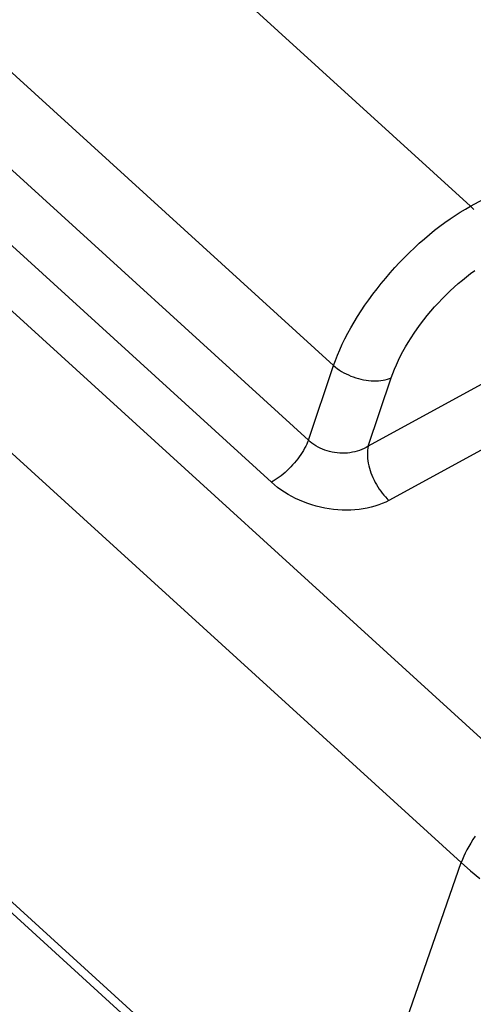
# Model space of a CAD drawing. Extents: x 0 to 594, y 0 to 420.
# Tile 64 of 103: x 543.547 to 544.405, y 101.242 to 103.103. Entities that reach past the tile are written whole.
import ezdxf

# ---------------------------------------------------------------- set-up
doc = ezdxf.new("R2010")
doc.units = 0
doc.header["$LTSCALE"] = 32.67
doc.layers.get('0').update_dxf_attribs({"linetype": 'CONTINUOUS'})

msp = doc.modelspace()

# ---------------------------------------------------------------- linework, layer by layer
at = {"color": 9, "linetype": 'CONTINUOUS'}
for p, q in [((544.3995, 102.7508), (500.7741, 142.4587)), ((544.1405, 102.4494), (500.5117, 142.1604)), ((544.093, 102.3084), (536.623, 109.1076)), ((544.023, 102.2289), (536.553, 109.0281)), ((536.468, 108.9818), (544.5133, 101.659)), ((536.3368, 108.8326), (544.382, 101.5099)), ((544.1583, 100.8653), (536.3943, 107.9321)), ((544.3995, 102.7508), (544.5292, 102.8215)), ((544.093, 102.3084), (544.1405, 102.4494)), ((544.5082, 102.4618), (544.2062, 102.2971)), ((544.2062, 102.2971), (544.2498, 102.4266)), ((544.468, 102.316), (544.2455, 102.1947)), ((544.1583, 100.8653), (544.382, 101.5099))]:
    msp.add_line(p, q, dxfattribs=at)
at = {"color": 7, "linetype": 'CONTINUOUS'}
msp.add_line((544.1593, 100.8436), (536.3953, 107.9104), dxfattribs=at)
at = {"color": 9, "linetype": 'CONTINUOUS'}
for points in [[(544.1405, 102.4494), (544.144, 102.4593), (544.148, 102.4693), (544.1524, 102.4795), (544.1571, 102.4898), (544.1622, 102.5002), (544.1677, 102.5106), (544.1735, 102.5211), (544.1796, 102.5317), (544.1861, 102.5423), (544.1929, 102.5528), (544.2, 102.5634), (544.2073, 102.5739), (544.215, 102.5843), (544.2229, 102.5947), (544.231, 102.6049), (544.2394, 102.615), (544.248, 102.625), (544.2568, 102.6348), (544.2657, 102.6445), (544.2748, 102.6539), (544.2841, 102.6631), (544.2935, 102.6721), (544.3029, 102.6808), (544.3125, 102.6893), (544.3221, 102.6975), (544.3318, 102.7053), (544.3416, 102.7129), (544.3513, 102.7201), (544.361, 102.727), (544.3707, 102.7335), (544.3804, 102.7397), (544.39, 102.7454), (544.3995, 102.7508)], [(544.3995, 102.7508), (544.4028, 102.7477), (544.406, 102.7444)], [(544.2498, 102.4266), (544.2526, 102.4346), (544.2558, 102.4427), (544.2594, 102.451), (544.2632, 102.4594), (544.2674, 102.4678), (544.272, 102.4763), (544.2768, 102.4849), (544.2819, 102.4934), (544.2873, 102.502), (544.293, 102.5105), (544.2989, 102.519), (544.305, 102.5275), (544.3114, 102.5359), (544.318, 102.5441), (544.3248, 102.5523), (544.3318, 102.5603), (544.3389, 102.5681), (544.3462, 102.5758), (544.3537, 102.5833), (544.3612, 102.5906), (544.3688, 102.5976), (544.3765, 102.6044), (544.3843, 102.611), (544.3921, 102.6173), (544.4, 102.6233), (544.4078, 102.6289)], [(544.1405, 102.4494), (544.144, 102.4465), (544.1477, 102.4437), (544.1516, 102.441), (544.1556, 102.4385), (544.1599, 102.436), (544.1642, 102.4338), (544.1687, 102.4317), (544.1733, 102.4297), (544.178, 102.428), (544.1828, 102.4264), (544.1876, 102.425), (544.1924, 102.4237), (544.1973, 102.4227), (544.2021, 102.4219), (544.2069, 102.4213), (544.2117, 102.4209), (544.2164, 102.4207), (544.2211, 102.4207), (544.2256, 102.4209), (544.23, 102.4214), (544.2343, 102.422), (544.2384, 102.4228), (544.2424, 102.4239), (544.2462, 102.4251), (544.2498, 102.4266)], [(544.093, 102.3084), (544.0915, 102.3047), (544.0898, 102.3009), (544.0879, 102.297), (544.0859, 102.2931), (544.0836, 102.2891), (544.0811, 102.2851), (544.0785, 102.2811), (544.0757, 102.2772), (544.0728, 102.2732), (544.0697, 102.2693), (544.0665, 102.2654), (544.0631, 102.2617), (544.0597, 102.258), (544.0562, 102.2544), (544.0526, 102.2509), (544.049, 102.2476), (544.0453, 102.2444), (544.0415, 102.2413), (544.0378, 102.2385), (544.0341, 102.2358), (544.0303, 102.2333), (544.0266, 102.231), (544.023, 102.2289)], [(544.2062, 102.2971), (544.2023, 102.2948), (544.1983, 102.2927), (544.1942, 102.2908), (544.1898, 102.2891), (544.1854, 102.2877), (544.1808, 102.2865), (544.1762, 102.2855), (544.1715, 102.2847), (544.1667, 102.2842), (544.1619, 102.2839), (544.157, 102.2838), (544.1522, 102.284), (544.1473, 102.2844), (544.1425, 102.285), (544.1378, 102.2859), (544.1331, 102.2869), (544.1285, 102.2882), (544.124, 102.2897), (544.1196, 102.2914), (544.1153, 102.2933), (544.1112, 102.2954), (544.1072, 102.2977), (544.1034, 102.3001), (544.0997, 102.3027), (544.0962, 102.3055), (544.093, 102.3084)], [(544.2062, 102.2971), (544.2055, 102.2935), (544.205, 102.2898), (544.2047, 102.2859), (544.2046, 102.2819), (544.2047, 102.2777), (544.205, 102.2735), (544.2056, 102.2691), (544.2064, 102.2647), (544.2073, 102.2602), (544.2085, 102.2557), (544.2099, 102.2512), (544.2114, 102.2466), (544.2131, 102.2421), (544.2151, 102.2376), (544.2172, 102.2331), (544.2194, 102.2287), (544.2218, 102.2244), (544.2244, 102.2202), (544.2271, 102.2161), (544.2299, 102.2121), (544.2328, 102.2083), (544.2359, 102.2046), (544.239, 102.2011), (544.2422, 102.1978), (544.2455, 102.1947)], [(544.2455, 102.1947), (544.2393, 102.1915), (544.2327, 102.1886), (544.226, 102.186), (544.219, 102.1836), (544.2117, 102.1816), (544.2043, 102.1799), (544.1967, 102.1785), (544.1889, 102.1774), (544.181, 102.1766), (544.173, 102.1762), (544.1649, 102.176), (544.1567, 102.1762), (544.1485, 102.1767), (544.1403, 102.1775), (544.1321, 102.1786), (544.1239, 102.18), (544.1157, 102.1818), (544.1076, 102.1838), (544.0996, 102.1862), (544.0917, 102.1888), (544.0839, 102.1917), (544.0762, 102.1949), (544.0688, 102.1983), (544.0615, 102.202), (544.0545, 102.2059), (544.0476, 102.2101), (544.0411, 102.2145), (544.0347, 102.2191), (544.0287, 102.2239), (544.023, 102.2289)], [(544.4083, 101.5597), (544.4041, 101.5533), (544.4001, 101.5469), (544.3965, 101.5406), (544.393, 101.5343), (544.3899, 101.528), (544.387, 101.5219), (544.3844, 101.5158), (544.382, 101.5099)], [(544.382, 101.5099), (544.3995, 101.4946), (544.4175, 101.4797)]]:
    msp.add_lwpolyline(points, dxfattribs=at)

doc.saveas('drawing.dxf')
